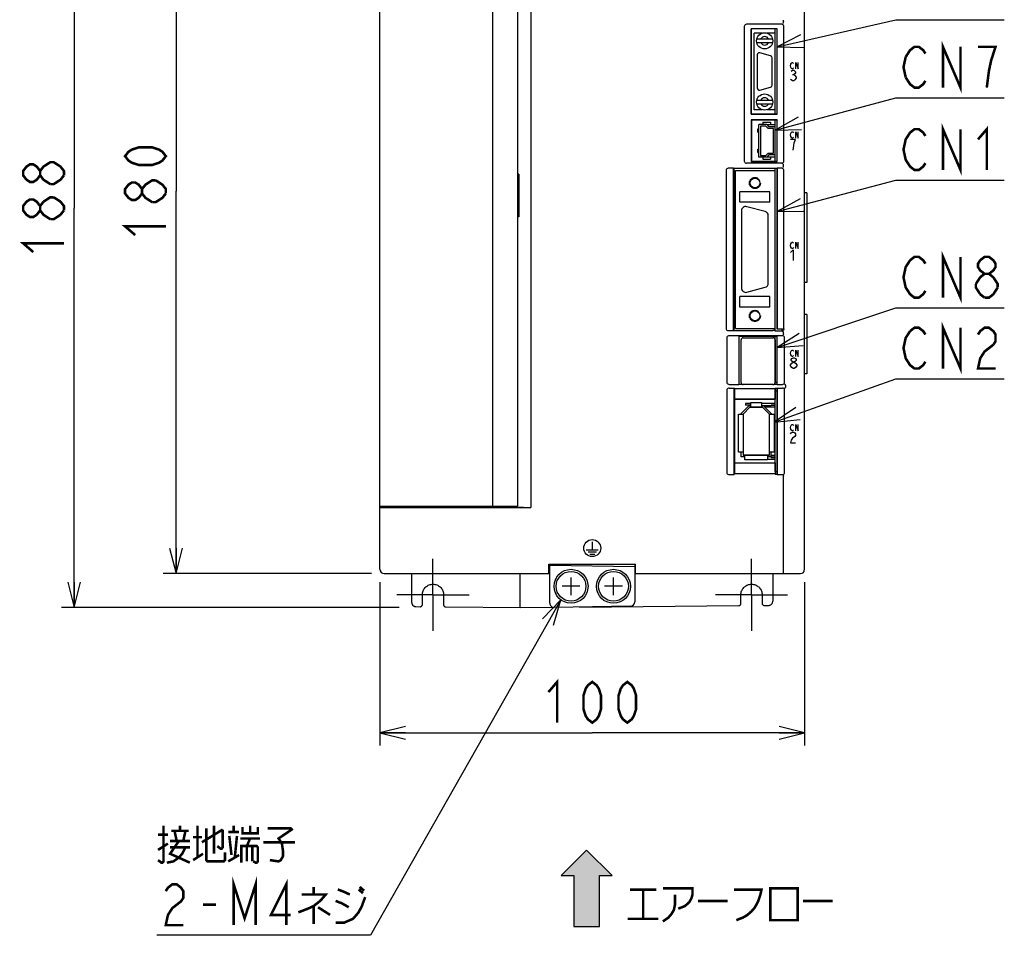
# Model space of a CAD drawing. Extents: x 90 to 1223, y 50 to 821.
# Tile 15 of 34: x 606 to 838, y 370 to 586. Entities that reach past the tile are written whole.
import ezdxf

# ---------------------------------------------------------------- set-up
doc = ezdxf.new("R2010")
doc.units = 0
doc.header["$LTSCALE"] = 69.3
doc.linetypes.add('CENTER', pattern=[0.6, 0.375, -0.075, 0.075, -0.075])
doc.linetypes.add('HIDDEN', pattern=[0.2, 0.1, -0.1])
doc.layers.get('0').update_dxf_attribs({"linetype": 'CONTINUOUS'})
for name, color, linetype in [('ALL_AXIS', 7, 'CONTINUOUS'), ('ALL_CURVE', 7, 'CONTINUOUS'), ('ALL_FEATURES', 7, 'CONTINUOUS'), ('ALL_NOTE', 7, 'CONTINUOUS'), ('DEFAULT_2', 8, 'HIDDEN')]:
    doc.layers.add(name, color=color, linetype=linetype)
doc.dimstyles.get("Standard").update_dxf_attribs({"dimtxt": 2.5, "dimasz": 2.5, "dimexe": 1.25, "dimexo": 0.625, "dimtad": 1, "dimcen": 2.5, "dimazin": 3, "dimtfac": 1, "dimtmove": 0, "dimatfit": 3})

# ---------------------------------------------------------------- blocks, each defined once
blk = doc.blocks.new('_OPEN')
at = {"color": 0, "linetype": 'BYBLOCK'}
for p, q in [((0, 0), (-1, 0.25)), ((-1, -0.25), (0, 0)), ((-1, 0), (0, 0))]:
    blk.add_line(p, q, dxfattribs=at)
blk = doc.blocks.new('*D2')
at = {"color": 2, "linetype": 'CONTINUOUS'}
for p, q in [((688.75, 635.25), (615.75, 635.25)), ((618.75, 635.25), (618.75, 541.25)), ((618.75, 447.25), (618.75, 541.25)), ((695.25, 447.25), (615.75, 447.25))]:
    blk.add_line(p, q, dxfattribs=at)
at = {"color": 2, "linetype": 'CONTINUOUS', "xscale": 6, "yscale": 6, "zscale": 6}
for p, rotation in [((618.75, 635.25), 90), ((618.75, 447.25), 270)]:
    blk.add_blockref('_OPEN', p, dxfattribs=dict(at, rotation=rotation))
blk = doc.blocks.new('*D3')
at = {"color": 2, "linetype": 'CONTINUOUS'}
for p, q in [((688.75, 635.25), (639.75, 635.25)), ((642.75, 635.25), (642.75, 545.25)), ((642.75, 455.25), (642.75, 545.25)), ((688.75, 455.25), (639.75, 455.25))]:
    blk.add_line(p, q, dxfattribs=at)
at = {"color": 2, "linetype": 'CONTINUOUS', "xscale": 6, "yscale": 6, "zscale": 6}
for p, rotation in [((642.75, 635.25), 90), ((642.75, 455.25), 270)]:
    blk.add_blockref('_OPEN', p, dxfattribs=dict(at, rotation=rotation))
blk = doc.blocks.new('*D4')
at = {"color": 2, "linetype": 'CONTINUOUS'}
for p, q in [((690.75, 453.25), (690.75, 414.75)), ((790.75, 453.25), (790.75, 414.75)), ((690.75, 417.75), (740.75, 417.75)), ((790.75, 417.75), (740.75, 417.75))]:
    blk.add_line(p, q, dxfattribs=at)
at = {"color": 2, "linetype": 'CONTINUOUS', "xscale": 6, "yscale": 6, "zscale": 6, "rotation": 180}
blk.add_blockref('_OPEN', (690.75, 417.75), dxfattribs=at)
at = {"color": 2, "linetype": 'CONTINUOUS', "xscale": 6, "yscale": 6, "zscale": 6}
blk.add_blockref('_OPEN', (790.75, 417.75), dxfattribs=at)
blk = doc.blocks.new('ARROW_BL1', base_point=(739.42, 381.15))
at = {"color": 7, "linetype": 'CONTINUOUS'}
for p, q in [((739.42, 390.15), (733.42, 384.15)), ((745.42, 384.15), (739.42, 390.15)), ((733.42, 384.15), (736.42, 384.15)), ((736.42, 384.15), (736.42, 372.15)), ((742.42, 372.15), (742.42, 384.15)), ((742.42, 384.15), (745.42, 384.15)), ((736.42, 372.15), (742.42, 372.15))]:
    blk.add_line(p, q, dxfattribs=at)
for points in [[(733.42, 384.15), (739.42, 390.15), (736.42, 384.15)], [(739.42, 390.15), (742.42, 372.15), (736.42, 384.15)], [(742.42, 372.15), (739.42, 390.15), (742.42, 384.15)], [(739.42, 390.15), (745.42, 384.15), (742.42, 384.15)], [(742.42, 372.15), (736.42, 372.15), (736.42, 384.15)]]:
    blk.add_solid(points, dxfattribs=at)

msp = doc.modelspace()

# ---------------------------------------------------------------- linework, layer by layer
at = {"color": 7, "linetype": 'CONTINUOUS'}
for p, q in [((781.827, 561), (783.85, 561)), ((783.85, 553.3), (781.827, 553.3)), ((778.1, 495.3), (776.83, 495.3)), ((783.85, 495.3), (780.6, 495.3)), ((783.85, 494.9), (782.85, 494.9)), ((783.85, 494.8), (782.85, 494.8)), ((782.85, 482.7), (783.85, 482.7)), ((782.85, 482.6), (783.85, 482.6)), ((782.05, 482.2), (783.85, 482.2))]:
    msp.add_line(p, q, dxfattribs=at)
at = {"color": 2, "linetype": 'CONTINUOUS', "const_width": 0.6}
for points in [[(640.35, 553.506), (639.55, 552.474), (638.75, 551.958), (637.15, 551.442), (633.95, 551.442), (632.35, 551.958), (631.55, 552.474), (630.75, 553.506), (631.55, 554.538), (632.35, 555.054), (633.95, 555.57), (637.15, 555.57), (638.75, 555.054), (639.55, 554.538), (640.35, 553.506)], [(610.75, 548.99), (609.95, 547.958), (609.15, 547.442), (608.35, 547.442), (607.55, 547.958), (606.75, 548.99), (606.75, 550.022), (607.55, 551.054), (608.35, 551.57), (609.15, 551.57), (609.95, 551.054), (610.75, 550.022)], [(613.15, 546.926), (611.55, 547.958), (610.75, 548.99), (610.75, 550.022), (611.55, 551.054), (612.35, 551.57), (613.15, 552.086), (613.95, 552.086), (615.55, 551.054)], [(615.55, 551.054), (616.35, 550.022), (616.35, 548.99)], [(616.35, 548.99), (615.55, 547.958), (614.75, 547.442), (613.95, 546.926), (613.15, 546.926)], [(634.75, 544.734), (633.95, 543.702), (633.15, 543.186), (632.35, 543.186), (631.55, 543.702), (630.75, 544.734), (630.75, 545.766), (631.55, 546.798), (632.35, 547.314), (633.15, 547.314), (633.95, 546.798), (634.75, 545.766)], [(637.15, 542.67), (635.55, 543.702), (634.75, 544.734), (634.75, 545.766), (635.55, 546.798), (636.35, 547.314), (637.15, 547.83), (637.95, 547.83)], [(637.95, 547.83), (639.55, 546.798), (640.35, 545.766), (640.35, 544.734)], [(640.35, 544.734), (639.55, 543.702), (638.75, 543.186), (637.95, 542.67), (637.15, 542.67)], [(610.75, 540.734), (609.95, 539.702), (609.15, 539.186), (608.35, 539.186), (607.55, 539.702), (606.75, 540.734), (606.75, 541.766), (607.55, 542.798), (608.35, 543.314), (609.15, 543.314), (609.95, 542.798), (610.75, 541.766)], [(613.15, 538.67), (611.55, 539.702), (610.75, 540.734), (610.75, 541.766), (611.55, 542.798)], [(611.55, 542.798), (613.15, 543.83), (613.95, 543.83)], [(613.95, 543.83), (615.55, 542.798), (616.35, 541.766), (616.35, 540.734)], [(616.35, 540.734), (615.55, 539.702)], [(615.55, 539.702), (613.95, 538.67), (613.15, 538.67)], [(633.15, 534.93), (630.75, 536.994), (640.35, 536.994)], [(609.15, 530.93), (606.75, 532.994), (616.35, 532.994)], [(730.43, 427.35), (732.494, 429.75), (732.494, 420.15)], [(740.75, 420.15), (739.718, 420.95), (739.202, 421.75), (738.686, 423.35), (738.686, 426.55), (739.202, 428.15), (739.718, 428.95), (740.75, 429.75), (741.782, 428.95), (742.298, 428.15), (742.814, 426.55), (742.814, 423.35), (742.298, 421.75), (741.782, 420.95), (740.75, 420.15)], [(749.006, 420.15), (747.974, 420.95), (747.458, 421.75), (746.942, 423.35), (746.942, 426.55), (747.458, 428.15), (747.974, 428.95), (749.006, 429.75), (750.038, 428.95), (750.554, 428.15), (751.07, 426.55), (751.07, 423.35), (750.554, 421.75), (750.038, 420.95), (749.006, 420.15)]]:
    msp.add_lwpolyline(points, dxfattribs=at)
at = {"layer": 'ALL_AXIS', "color": 7, "linetype": 'CONTINUOUS'}
for p, q in [((723.15, 617.35), (723.15, 549.25)), ((780.742, 582.45), (778.85, 582.45)), ((783.85, 582.45), (781.958, 582.45)), ((783.85, 563.45), (783.85, 583.45)), ((779.6, 577.35), (779.6, 569.55)), ((782.729, 577.163), (780.229, 577.833)), ((783.1, 570.22), (783.1, 576.68)), ((780.229, 569.067), (782.729, 569.737)), ((780.742, 564.45), (778.85, 564.45)), ((783.85, 564.45), (781.958, 564.45)), ((783.85, 560.45), (783.85, 562)), ((783.85, 552.3), (783.85, 553.85)), ((783.85, 550.15), (783.85, 550.61)), ((775.9, 540.65), (775.9, 522.45)), ((781.459, 540.464), (777.159, 541.616)), ((723.15, 539.25), (723.15, 471.15)), ((782.2, 523.602), (782.2, 539.498)), ((777.159, 521.484), (781.459, 522.636)), ((783.85, 512.35), (783.85, 512.95)), ((785.45, 512.35), (785.45, 512.794)), ((775.8, 500.25), (775.8, 510.25)), ((776.3, 510.75), (783.3, 510.75)), ((783.8, 510.25), (783.8, 500.25)), ((783.85, 510.155), (783.8, 510.155)), ((783.85, 499.8), (783.85, 511.05)), ((783.3, 499.75), (776.3, 499.75)), ((783.85, 500.345), (783.8, 500.345)), ((783.85, 500.3), (784.25, 500.3)), ((783.85, 479.25), (783.85, 498.852)), ((783.85, 498.3), (784.25, 498.3)), ((783.85, 479.25), (784.25, 479.25)), ((697.75, 471.15), (697.75, 470.933)), ((719.35, 471.15), (719.35, 470.947)), ((722.15, 471.15), (722.15, 470.947))]:
    msp.add_line(p, q, dxfattribs=at)
at = {"layer": 'ALL_AXIS', "color": 7, "linetype": 'CENTER'}
for p, q in [((703.25, 450.25), (703.25, 458.75)), ((778.25, 450.25), (778.25, 458.75)), ((703.25, 450.25), (694.75, 450.25)), ((703.25, 450.25), (711.75, 450.25)), ((703.25, 450.25), (703.25, 441.75)), ((778.25, 450.25), (769.75, 450.25)), ((778.25, 450.25), (786.75, 450.25)), ((778.25, 450.25), (778.25, 441.75))]:
    msp.add_line(p, q, dxfattribs=at)
at = {"layer": 'ALL_AXIS', "color": 7, "linetype": 'CONTINUOUS'}
for centre, radius in [((735.75, 452.25), 4), ((735.75, 452.25), 3.5), ((745.75, 452.25), 4), ((745.75, 452.25), 3.5)]:
    msp.add_circle(centre, radius, dxfattribs=at)
for centre, radius, start, end in [((780.1, 577.35), 0.5, 75, 180), ((782.6, 576.68), 0.5, 0, 75), ((780.1, 569.55), 0.5, 180, 285), ((782.6, 570.22), 0.5, 285, 360), ((776.9, 540.65), 1, 75, 180), ((781.2, 539.498), 1, 0, 75), ((776.9, 522.45), 1, 180, 285), ((781.2, 523.602), 1, 285, 360), ((776.3, 510.25), 0.5, 90, 180), ((783.3, 510.25), 0.5, 0, 90), ((776.3, 500.25), 0.5, 180, 270), ((783.3, 500.25), 0.5, 270, 360)]:
    msp.add_arc(centre, radius, start, end, dxfattribs=at)
at = {"layer": 'ALL_CURVE', "color": 4, "linetype": 'CONTINUOUS'}
for p, q in [((787.455, 574.8), (787.525, 575.175)), ((787.525, 575.175), (787.664, 575.425)), ((787.664, 575.425), (787.803, 575.55)), ((787.803, 575.55), (787.943, 575.55)), ((787.943, 575.55), (788.082, 575.425)), ((788.082, 575.425), (788.152, 575.3)), ((788.709, 574.05), (788.709, 575.55)), ((788.709, 575.55), (789.266, 574.05)), ((789.266, 574.05), (789.266, 575.55)), ((787.525, 574.425), (787.455, 574.8)), ((787.664, 574.175), (787.525, 574.425)), ((787.6, 573.542), (787.89, 573.75)), ((787.803, 574.05), (787.664, 574.175)), ((787.943, 574.05), (787.803, 574.05)), ((787.89, 573.75), (788.181, 573.75)), ((787.89, 572.708), (788.181, 572.708)), ((788.082, 574.175), (787.943, 574.05)), ((788.152, 574.3), (788.082, 574.175)), ((788.181, 573.75), (788.471, 573.542)), ((788.471, 572.917), (788.181, 572.708)), ((788.181, 572.708), (788.471, 572.5)), ((788.471, 573.542), (788.616, 573.333)), ((788.616, 573.125), (788.471, 572.917)), ((788.616, 573.333), (788.616, 573.125)), ((787.6, 571.458), (787.455, 571.667)), ((787.89, 571.25), (787.6, 571.458)), ((788.181, 571.25), (787.89, 571.25)), ((788.471, 571.458), (788.181, 571.25)), ((788.471, 572.5), (788.761, 572.083)), ((788.761, 571.875), (788.471, 571.458)), ((788.761, 572.083), (788.761, 571.875)), ((787.455, 558.5), (787.525, 558.875)), ((787.525, 558.875), (787.664, 559.125)), ((787.664, 559.125), (787.803, 559.25)), ((787.803, 559.25), (787.943, 559.25)), ((787.943, 559.25), (788.082, 559.125)), ((788.082, 559.125), (788.152, 559)), ((788.709, 557.75), (788.709, 559.25)), ((788.709, 559.25), (789.266, 557.75)), ((789.266, 557.75), (789.266, 559.25)), ((787.525, 558.125), (787.455, 558.5)), ((788.616, 557.45), (787.455, 557.45)), ((787.664, 557.875), (787.525, 558.125)), ((787.803, 557.75), (787.664, 557.875)), ((787.943, 557.75), (787.803, 557.75)), ((788.082, 557.875), (787.943, 557.75)), ((788.152, 558), (788.082, 557.875)), ((788.181, 555.992), (788.326, 556.617)), ((788.326, 556.617), (788.616, 557.45)), ((788.036, 554.95), (788.181, 555.992)), ((787.664, 533.125), (787.803, 533.25)), ((787.803, 533.25), (787.943, 533.25)), ((787.943, 533.25), (788.082, 533.125)), ((788.709, 533.25), (789.266, 531.75)), ((788.709, 531.75), (788.709, 533.25)), ((789.266, 531.75), (789.266, 533.25)), ((787.455, 532.5), (787.525, 532.875)), ((787.525, 532.125), (787.455, 532.5)), ((787.455, 530.825), (788.036, 531.45)), ((787.525, 532.875), (787.664, 533.125)), ((787.664, 531.875), (787.525, 532.125)), ((787.803, 531.75), (787.664, 531.875)), ((787.943, 531.75), (787.803, 531.75)), ((788.082, 531.875), (787.943, 531.75)), ((788.036, 531.45), (788.036, 528.95)), ((788.082, 533.125), (788.152, 533)), ((788.152, 532), (788.082, 531.875)), ((787.525, 507.475), (787.664, 507.725)), ((787.664, 507.725), (787.803, 507.85)), ((787.803, 507.85), (787.943, 507.85)), ((787.943, 507.85), (788.082, 507.725)), ((788.082, 507.725), (788.152, 507.6)), ((788.709, 507.85), (789.266, 506.35)), ((788.709, 506.35), (788.709, 507.85)), ((789.266, 506.35), (789.266, 507.85)), ((787.455, 507.1), (787.525, 507.475)), ((787.525, 506.725), (787.455, 507.1)), ((787.664, 506.475), (787.525, 506.725)), ((787.6, 505.633), (787.745, 505.842)), ((787.6, 505.425), (787.6, 505.633)), ((787.745, 505.217), (787.6, 505.425)), ((787.803, 506.35), (787.664, 506.475)), ((787.745, 505.842), (788.036, 506.05)), ((787.943, 506.35), (787.803, 506.35)), ((788.082, 506.475), (787.943, 506.35)), ((788.036, 506.05), (788.326, 506.05)), ((788.152, 506.6), (788.082, 506.475)), ((788.326, 506.05), (788.616, 505.842)), ((788.616, 505.842), (788.761, 505.633)), ((788.761, 505.425), (788.616, 505.217)), ((788.761, 505.633), (788.761, 505.425)), ((787.455, 504.383), (787.745, 504.8)), ((787.455, 504.175), (787.455, 504.383)), ((787.745, 503.758), (787.455, 504.175)), ((788.036, 505.008), (787.745, 505.217)), ((787.745, 504.8), (788.036, 505.008)), ((788.036, 503.55), (787.745, 503.758)), ((788.036, 505.008), (788.326, 505.008)), ((788.326, 503.55), (788.036, 503.55)), ((788.616, 505.217), (788.326, 505.008)), ((788.326, 505.008), (788.616, 504.8)), ((788.616, 503.758), (788.326, 503.55)), ((788.616, 504.8), (788.906, 504.383)), ((788.906, 504.175), (788.616, 503.758)), ((788.906, 504.383), (788.906, 504.175)), ((787.455, 489.6), (787.525, 489.975)), ((787.525, 489.225), (787.455, 489.6)), ((787.525, 489.975), (787.664, 490.225)), ((787.664, 488.975), (787.525, 489.225)), ((787.664, 490.225), (787.803, 490.35)), ((787.803, 490.35), (787.943, 490.35)), ((787.943, 490.35), (788.082, 490.225)), ((788.082, 490.225), (788.152, 490.1)), ((788.709, 490.35), (789.266, 488.85)), ((788.709, 488.85), (788.709, 490.35)), ((789.266, 488.85), (789.266, 490.35)), ((787.455, 488.133), (787.6, 488.342)), ((787.6, 488.342), (787.89, 488.55)), ((787.89, 487.092), (787.6, 486.675)), ((787.803, 488.85), (787.664, 488.975)), ((787.943, 488.85), (787.803, 488.85)), ((787.89, 488.55), (788.181, 488.55)), ((788.471, 487.508), (787.89, 487.092)), ((788.082, 488.975), (787.943, 488.85)), ((788.152, 489.1), (788.082, 488.975)), ((788.181, 488.55), (788.471, 488.342)), ((788.471, 488.342), (788.616, 488.133)), ((788.616, 487.717), (788.471, 487.508)), ((788.616, 488.133), (788.616, 487.717)), ((787.6, 486.675), (787.455, 486.05)), ((787.455, 486.05), (788.616, 486.05)), ((740.75, 462.75), (740.75, 460.85)), ((739.35, 460.85), (742.15, 460.85)), ((739.75, 460.35), (741.75, 460.35)), ((740.15, 459.85), (741.35, 459.85))]:
    msp.add_line(p, q, dxfattribs=at)
at = {"layer": 'ALL_CURVE', "color": 40, "linetype": 'CONTINUOUS'}
for p, q in [((776.25, 492.8), (777.85, 494.4)), ((777.85, 494.4), (780.85, 494.4)), ((780.85, 494.4), (782.45, 492.8)), ((776.25, 492.8), (776.25, 483.1)), ((782.45, 483.1), (782.45, 492.8)), ((782.45, 483.1), (776.25, 483.1)), ((737.85, 452.25), (733.65, 452.25)), ((735.75, 450.15), (735.75, 454.35)), ((747.85, 452.25), (743.65, 452.25)), ((745.75, 450.15), (745.75, 454.35))]:
    msp.add_line(p, q, dxfattribs=at)
at = {"layer": 'ALL_CURVE', "color": 4, "linetype": 'CONTINUOUS'}
msp.add_circle((740.75, 461.25), 2, dxfattribs=at)
at = {"layer": 'ALL_FEATURES', "color": 7, "linetype": 'CONTINUOUS'}
for p, q in [((690.75, 456.25), (690.75, 634.25)), ((717.25, 617.35), (717.25, 471.15)), ((726.253, 617.672), (726.253, 470.828)), ((790.75, 456.25), (790.75, 614.748)), ((785.35, 584.55), (777.05, 584.55)), ((785.75, 585.033), (785.75, 585.2)), ((776.55, 584.05), (776.55, 552.35)), ((784.302, 583.502), (778.198, 583.502)), ((778.198, 563.398), (778.198, 583.502)), ((778.198, 583.502), (778.25, 583.45)), ((784.25, 583.45), (778.25, 583.45)), ((778.25, 563.45), (778.25, 583.45)), ((778.85, 564.45), (778.85, 582.45)), ((783.85, 564.45), (783.85, 582.45)), ((784.302, 583.502), (784.25, 583.45)), ((784.25, 563.45), (784.25, 583.45)), ((784.302, 563.398), (784.302, 583.502)), ((785.85, 552.35), (785.85, 584.05)), ((783.207, 581.05), (779.493, 581.05)), ((779.493, 580.25), (783.207, 580.25)), ((779.493, 566.65), (783.207, 566.65)), ((779.493, 565.85), (783.207, 565.85)), ((778.198, 563.398), (778.25, 563.45)), ((778.198, 563.398), (784.302, 563.398)), ((778.25, 563.45), (784.25, 563.45)), ((784.302, 563.398), (784.25, 563.45)), ((784.302, 562.052), (778.198, 562.052)), ((778.198, 562.052), (778.25, 562)), ((778.198, 562.052), (778.198, 552.248)), ((784.25, 562), (778.25, 562)), ((778.25, 562), (778.25, 552.3)), ((780.95, 561.5), (782.75, 561.5)), ((780.95, 561.5), (780.95, 561)), ((782.75, 561.5), (782.75, 561)), ((784.302, 562.052), (784.25, 562)), ((784.25, 552.3), (784.25, 562)), ((784.302, 552.248), (784.302, 562.052)), ((779.76, 559.95), (779.95, 559.95)), ((779.76, 559.15), (779.76, 559.95)), ((779.76, 559.15), (779.95, 559.15)), ((781.827, 561), (779.95, 561)), ((779.95, 553.3), (779.95, 561)), ((781.65, 560.6), (780.35, 560.6)), ((780.35, 560.6), (780.35, 553.7)), ((782.15, 560.05), (781.65, 560.6)), ((781.827, 561), (782.327, 560.45)), ((783.45, 560.05), (782.15, 560.05)), ((783.85, 560.45), (782.327, 560.45)), ((783.45, 554.25), (783.45, 560.05)), ((783.85, 553.85), (783.85, 560.45)), ((779.76, 555.15), (779.95, 555.15)), ((779.76, 554.35), (779.76, 555.15)), ((779.76, 554.35), (779.95, 554.35)), ((781.65, 553.7), (782.15, 554.25)), ((782.15, 554.25), (783.45, 554.25)), ((785.35, 551.85), (777.05, 551.85)), ((778.198, 552.248), (778.25, 552.3)), ((778.198, 552.248), (784.302, 552.248)), ((778.25, 552.3), (784.25, 552.3)), ((781.827, 553.3), (779.95, 553.3)), ((780.35, 553.7), (781.65, 553.7)), ((780.95, 553.3), (780.95, 552.8)), ((780.95, 552.8), (782.75, 552.8)), ((782.327, 553.85), (781.827, 553.3)), ((783.85, 553.85), (782.327, 553.85)), ((782.75, 553.3), (782.75, 552.8)), ((784.302, 552.248), (784.25, 552.3)), ((772.25, 550.15), (772.25, 512.95)), ((773.998, 550.65), (772.75, 550.65)), ((773.998, 550.65), (774.05, 550.61)), ((773.998, 512.45), (773.998, 550.65)), ((784.25, 550.61), (774.05, 550.61)), ((774.05, 550.61), (774.05, 512.49)), ((774.45, 550.15), (783.85, 550.15)), ((774.45, 512.95), (774.45, 550.15)), ((783.85, 512.95), (783.85, 550.15)), ((784.25, 550.61), (784.302, 550.65)), ((784.25, 550.61), (784.25, 512.811)), ((785.35, 550.65), (784.302, 550.65)), ((784.302, 512.794), (784.302, 550.65)), ((785.75, 551.133), (785.75, 551.367)), ((785.85, 512.794), (785.85, 550.15)), ((723.15, 549.25), (723.15, 539.25)), ((723.45, 549.25), (723.15, 549.25)), ((723.45, 549.25), (723.45, 539.25)), ((782.6, 545.15), (775.5, 545.15)), ((775.5, 542.65), (775.5, 545.15)), ((782.6, 542.65), (782.6, 545.15)), ((791.25, 544.85), (790.75, 544.85)), ((791.25, 544.85), (791.25, 523.75)), ((782.6, 542.65), (775.5, 542.65)), ((723.45, 539.25), (723.15, 539.25)), ((791.25, 523.75), (790.75, 523.75)), ((782.6, 520.45), (775.5, 520.45)), ((775.5, 517.95), (775.5, 520.45)), ((782.6, 517.95), (782.6, 520.45)), ((782.6, 517.95), (775.5, 517.95)), ((791.25, 516.25), (790.75, 516.25)), ((791.25, 516.25), (791.25, 502.25)), ((772.75, 512.45), (773.998, 512.45)), ((773.998, 512.45), (774.05, 512.49)), ((774.05, 512.49), (783.289, 512.49)), ((774.45, 512.95), (783.85, 512.95)), ((783.798, 512.47), (783.289, 512.49)), ((783.798, 512.47), (783.85, 512.35)), ((785.45, 512.35), (783.85, 512.35)), ((784.25, 512.811), (784.302, 512.794)), ((785.85, 512.794), (784.302, 512.794)), ((785.85, 512.794), (785.95, 512.75)), ((785.95, 512.75), (785.95, 512.85)), ((772.45, 510.754), (772.45, 500.281)), ((785.554, 511.25), (772.946, 511.25)), ((784.267, 511.067), (775.233, 511.067)), ((775.233, 511.067), (775.25, 511.05)), ((775.233, 511.067), (775.233, 499.783)), ((784.25, 511.05), (775.25, 511.05)), ((775.25, 511.05), (775.25, 499.8)), ((784.267, 511.067), (784.25, 511.05)), ((784.25, 499.8), (784.25, 511.05)), ((784.267, 499.783), (784.267, 511.067)), ((785.75, 511.716), (785.75, 511.967)), ((786.05, 500.281), (786.05, 510.754)), ((783.85, 508.985), (783.8, 508.985)), ((783.85, 508.105), (783.8, 508.105)), ((783.85, 505.57), (783.8, 505.57)), ((783.85, 504.93), (783.8, 504.93)), ((783.85, 502.395), (783.8, 502.395)), ((783.85, 501.515), (783.8, 501.515)), ((791.25, 502.25), (790.75, 502.25)), ((772.953, 499.783), (775.233, 499.783)), ((772.953, 498.887), (774.163, 498.887)), ((774.163, 498.887), (774.233, 498.817)), ((774.163, 478.55), (774.163, 498.887)), ((774.233, 498.817), (783.815, 498.817)), ((774.233, 498.817), (774.233, 496.317)), ((775.233, 499.783), (775.25, 499.8)), ((775.25, 499.8), (776.113, 499.8)), ((783.487, 499.8), (784.25, 499.8)), ((783.85, 498.852), (783.815, 498.817)), ((783.815, 498.817), (783.815, 496.317)), ((784.233, 498.852), (783.85, 498.852)), ((784.233, 498.852), (784.267, 498.887)), ((784.267, 499.783), (784.25, 499.8)), ((784.25, 498.87), (784.25, 478.617)), ((784.267, 499.783), (785.547, 499.783)), ((784.267, 498.887), (785.547, 498.887)), ((784.267, 478.55), (784.267, 498.887)), ((786.225, 499.587), (786.225, 499.083)), ((772.45, 498.388), (772.45, 479.047)), ((774.233, 496.317), (783.815, 496.317)), ((774.233, 496.317), (774.25, 496.3)), ((783.798, 496.3), (774.25, 496.3)), ((774.25, 496.3), (774.25, 481.3)), ((783.798, 496.3), (783.815, 496.317)), ((786.05, 479.047), (786.05, 498.388)), ((775.85, 492.966), (777.684, 494.8)), ((777.85, 494.4), (776.25, 492.8)), ((776.83, 495.3), (776.83, 494.9)), ((777.83, 494.9), (776.83, 494.9)), ((777.684, 494.8), (778.1, 494.8)), ((777.83, 494.9), (777.83, 494.8)), ((780.85, 494.4), (777.85, 494.4)), ((778.1, 495.5), (780.6, 495.5)), ((778.1, 494.4), (778.1, 495.5)), ((780.6, 495.5), (780.6, 494.4)), ((780.6, 494.8), (782.85, 494.8)), ((782.45, 492.8), (780.85, 494.4)), ((781.016, 494.8), (782.85, 492.966)), ((783.85, 494.4), (781.416, 494.4)), ((782.85, 494.8), (782.85, 494.9)), ((775.15, 492.8), (776.25, 492.8)), ((775.15, 483.8), (775.15, 492.8)), ((775.85, 492.8), (775.85, 492.966)), ((776.25, 492.8), (776.25, 483.1)), ((782.45, 492.8), (783.55, 492.8)), ((782.45, 483.1), (782.45, 492.8)), ((782.85, 492.966), (782.85, 492.8)), ((783.55, 492.8), (783.55, 483.8)), ((776.25, 483.8), (775.15, 483.8)), ((775.85, 482.7), (775.85, 483.8)), ((776.65, 482.7), (775.85, 482.7)), ((776.25, 483.1), (782.45, 483.1)), ((776.65, 482), (776.65, 483.1)), ((782.05, 483.1), (782.05, 482)), ((782.85, 482.7), (782.05, 482.7)), ((783.55, 483.8), (782.45, 483.8)), ((782.85, 482.6), (782.85, 483.8)), ((782.85, 483.1), (783.85, 483.1)), ((774.233, 481.283), (774.25, 481.3)), ((774.233, 481.283), (783.798, 481.283)), ((774.233, 481.283), (774.233, 478.817)), ((774.25, 481.3), (783.78, 481.3)), ((782.05, 482), (776.65, 482)), ((783.78, 481.3), (783.798, 481.283)), ((783.798, 481.283), (783.798, 478.817)), ((772.95, 478.55), (774.163, 478.55)), ((774.163, 478.55), (774.233, 478.817)), ((774.233, 478.817), (783.798, 478.817)), ((783.85, 478.617), (783.798, 478.817)), ((783.85, 478.617), (784.25, 478.617)), ((784.25, 478.617), (784.267, 478.55)), ((784.267, 478.55), (785.55, 478.55)), ((785.75, 455.25), (785.75, 478.168)), ((690.75, 471.15), (723.15, 471.15)), ((697.75, 470.933), (690.75, 470.924)), ((690.75, 470.828), (726.253, 470.828)), ((697.784, 470.923), (697.75, 470.933)), ((717.909, 470.898), (698.75, 470.898)), ((718.457, 471.011), (718.409, 470.915)), ((718.457, 471.15), (718.457, 471.011)), ((719.131, 471.15), (719.131, 471.028)), ((719.252, 470.947), (719.131, 471.028)), ((722.248, 470.947), (722.181, 470.934)), ((722.353, 471.017), (722.248, 470.947)), ((722.353, 471.15), (722.353, 471.017)), ((722.798, 471), (726.253, 470.828)), ((730.55, 457.45), (750.95, 457.45)), ((730.55, 455.25), (730.55, 457.45)), ((730.75, 456.75), (730.55, 456.754)), ((730.75, 448.268), (730.75, 457.45)), ((730.75, 457.25), (750.75, 456.901)), ((750.75, 457.45), (750.75, 448.582)), ((750.75, 457.35), (750.952, 457.354)), ((750.95, 456.954), (750.75, 456.75)), ((750.75, 456.75), (750.95, 456.75)), ((750.95, 455.25), (750.95, 457.45)), ((691.75, 455.25), (730.75, 455.25)), ((698.25, 448.464), (698.25, 455.25)), ((723.75, 447.25), (723.75, 455.25)), ((730.75, 456.25), (730.55, 456.253)), ((750.75, 456.25), (750.95, 456.25)), ((750.75, 455.25), (789.75, 455.25)), ((783.25, 455.25), (783.25, 448.761)), ((700.75, 447.955), (700.75, 450.25)), ((705.75, 450.25), (705.75, 447.903)), ((775.75, 448.2), (775.75, 450.25)), ((780.75, 450.25), (780.75, 448.252)), ((699.243, 447.464), (700.244, 447.455)), ((749.767, 447.582), (731.767, 447.268)), ((737.749, 447.372), (775.254, 447.699)), ((781.256, 447.752), (782.257, 447.761)), ((706.246, 447.403), (723.75, 447.25)), ((723.75, 447.25), (731.441, 447.317))]:
    msp.add_line(p, q, dxfattribs=at)
for points in [[(777.05, 584.55), (776.895, 584.526), (776.756, 584.455), (776.645, 584.344), (776.574, 584.205), (776.55, 584.05)], [(785.85, 584.05), (785.826, 584.205), (785.755, 584.344), (785.644, 584.455), (785.505, 584.526), (785.35, 584.55)], [(785.635, 584.729), (785.66, 584.751), (785.69, 584.81), (785.721, 584.901), (785.748, 585.011)], [(785.692, 585.498), (785.699, 585.49), (785.705, 585.478), (785.711, 585.463)], [(785.711, 585.463), (785.729, 585.394), (785.742, 585.302), (785.75, 585.2)], [(785.748, 585.011), (785.749, 585.018), (785.75, 585.025), (785.75, 585.033)], [(776.55, 552.35), (776.574, 552.195), (776.645, 552.056), (776.756, 551.945), (776.895, 551.874), (777.05, 551.85)], [(785.35, 551.85), (785.505, 551.874), (785.644, 551.945), (785.755, 552.056), (785.826, 552.195), (785.85, 552.35)], [(772.75, 550.65), (772.595, 550.626), (772.456, 550.555), (772.345, 550.444), (772.274, 550.305), (772.25, 550.15)], [(785.85, 550.15), (785.826, 550.305), (785.755, 550.444), (785.644, 550.555), (785.505, 550.626), (785.35, 550.65)], [(785.635, 551.671), (785.66, 551.649), (785.69, 551.59), (785.721, 551.499), (785.748, 551.389)], [(785.635, 550.829), (785.66, 550.851), (785.69, 550.91), (785.721, 551.001), (785.748, 551.111)], [(785.75, 551.367), (785.75, 551.375), (785.749, 551.382), (785.748, 551.389)], [(785.748, 551.111), (785.749, 551.118), (785.75, 551.125), (785.75, 551.133)], [(772.25, 512.95), (772.274, 512.795), (772.345, 512.656), (772.456, 512.545), (772.595, 512.474), (772.75, 512.45)], [(785.45, 512.35), (785.587, 512.369), (785.712, 512.424), (785.818, 512.511), (785.896, 512.623), (785.95, 512.75)], [(772.946, 511.25), (772.791, 511.226), (772.653, 511.156), (772.544, 511.047), (772.474, 510.909), (772.45, 510.754)], [(786.05, 510.754), (786.026, 510.909), (785.956, 511.047), (785.847, 511.156), (785.709, 511.226), (785.554, 511.25)], [(785.635, 512.271), (785.66, 512.249), (785.69, 512.19), (785.721, 512.099), (785.748, 511.989)], [(785.75, 511.713), (785.744, 511.607), (785.731, 511.515), (785.713, 511.448), (785.692, 511.415)], [(785.75, 511.967), (785.75, 511.975), (785.749, 511.982), (785.748, 511.989)], [(772.45, 500.281), (772.474, 500.128), (772.545, 499.989), (772.656, 499.879), (772.797, 499.807), (772.953, 499.783)], [(772.953, 498.887), (772.797, 498.863), (772.656, 498.791), (772.545, 498.681), (772.474, 498.542), (772.45, 498.388)], [(785.547, 499.783), (785.703, 499.807), (785.844, 499.879), (785.955, 499.989), (786.026, 500.128), (786.05, 500.281)], [(786.05, 498.388), (786.026, 498.542), (785.955, 498.681), (785.844, 498.791), (785.703, 498.863), (785.547, 498.887)], [(785.988, 499.865), (786.019, 499.851), (786.07, 499.807), (786.135, 499.739), (786.204, 499.655)], [(785.988, 498.805), (786.019, 498.819), (786.07, 498.862), (786.135, 498.931), (786.204, 499.015)], [(786.225, 499.587), (786.222, 499.612), (786.215, 499.635), (786.204, 499.655)], [(786.204, 499.015), (786.215, 499.035), (786.222, 499.058), (786.225, 499.083)], [(772.45, 479.047), (772.474, 478.893), (772.545, 478.755), (772.655, 478.645), (772.794, 478.575), (772.95, 478.55)], [(785.55, 478.55), (785.706, 478.575), (785.845, 478.645), (785.955, 478.755), (786.026, 478.893), (786.05, 479.047)], [(785.692, 478.469), (785.713, 478.441), (785.732, 478.375), (785.745, 478.28), (785.75, 478.169)], [(698.75, 470.898), (698.491, 470.899), (698.25, 470.902), (698.043, 470.908), (697.884, 470.915), (697.784, 470.923)], [(718.409, 470.915), (718.382, 470.909), (718.31, 470.905), (718.2, 470.901), (718.061, 470.898), (717.909, 470.898)], [(718.457, 471.011), (718.662, 471.017), (718.888, 471.023), (719.131, 471.028)], [(719.478, 470.922), (719.319, 470.934), (719.252, 470.947)], [(722.181, 470.934), (722.022, 470.922), (721.782, 470.912), (721.477, 470.904), (721.125, 470.899), (720.75, 470.898), (720.375, 470.899), (720.023, 470.904), (719.718, 470.912), (719.478, 470.922)], [(722.353, 471.017), (722.515, 471.012), (722.664, 471.006), (722.798, 471)], [(700.75, 450.25), (700.761, 450.481), (700.793, 450.709), (700.845, 450.934), (700.919, 451.153), (701.012, 451.364), (701.125, 451.566), (701.255, 451.757), (701.403, 451.934), (701.566, 452.098), (701.744, 452.245), (701.934, 452.376), (702.136, 452.488), (702.347, 452.581), (702.566, 452.655), (702.791, 452.707), (703.019, 452.739), (703.25, 452.75), (703.481, 452.739), (703.71, 452.707), (703.934, 452.655), (704.153, 452.581), (704.364, 452.488), (704.566, 452.375), (704.757, 452.245), (704.934, 452.097), (705.098, 451.934), (705.245, 451.756), (705.376, 451.566), (705.488, 451.364), (705.581, 451.153), (705.655, 450.934), (705.707, 450.709), (705.739, 450.481), (705.75, 450.25)], [(775.75, 450.25), (775.761, 450.481), (775.793, 450.709), (775.845, 450.934), (775.919, 451.153), (776.012, 451.364), (776.124, 451.566), (776.255, 451.756), (776.402, 451.934), (776.566, 452.097), (776.743, 452.245), (776.934, 452.375), (777.136, 452.488), (777.347, 452.581), (777.566, 452.655), (777.79, 452.707), (778.019, 452.739), (778.25, 452.75), (778.481, 452.739), (778.709, 452.707), (778.934, 452.655), (779.153, 452.581), (779.364, 452.488), (779.566, 452.376), (779.756, 452.245), (779.934, 452.098), (780.097, 451.934), (780.245, 451.757), (780.375, 451.566), (780.488, 451.364), (780.581, 451.153), (780.655, 450.934), (780.707, 450.709), (780.739, 450.481), (780.75, 450.25)], [(698.25, 448.464), (698.256, 448.353), (698.275, 448.243), (698.306, 448.136), (698.348, 448.033), (698.402, 447.935), (698.466, 447.844), (698.54, 447.76), (698.623, 447.685), (698.714, 447.62), (698.811, 447.566), (698.914, 447.522), (699.021, 447.491), (699.131, 447.471), (699.243, 447.464)], [(700.244, 447.455), (700.31, 447.459), (700.375, 447.471), (700.438, 447.492), (700.497, 447.521), (700.552, 447.557), (700.602, 447.6), (700.645, 447.65), (700.682, 447.704), (700.712, 447.763), (700.733, 447.825), (700.746, 447.89), (700.75, 447.955)], [(705.75, 447.903), (705.754, 447.838), (705.767, 447.774), (705.788, 447.713), (705.816, 447.654), (705.852, 447.6), (705.895, 447.551), (705.944, 447.508), (705.998, 447.471), (706.056, 447.442), (706.118, 447.421), (706.181, 447.408), (706.246, 447.403)], [(775.254, 447.699), (775.319, 447.704), (775.382, 447.717), (775.444, 447.739), (775.502, 447.768), (775.556, 447.804), (775.605, 447.848), (775.648, 447.897), (775.684, 447.951), (775.712, 448.009), (775.733, 448.071), (775.746, 448.135), (775.75, 448.2)], [(780.75, 448.252), (780.754, 448.186), (780.767, 448.122), (780.788, 448.06), (780.818, 448.001), (780.855, 447.946), (780.898, 447.897), (780.948, 447.854), (781.003, 447.818), (781.062, 447.789), (781.125, 447.768), (781.19, 447.756), (781.256, 447.752)], [(782.257, 447.761), (782.369, 447.768), (782.479, 447.787), (782.586, 447.819), (782.689, 447.862), (782.786, 447.917), (782.877, 447.982), (782.96, 448.057), (783.034, 448.14), (783.098, 448.232), (783.152, 448.329), (783.194, 448.433), (783.225, 448.54), (783.244, 448.65), (783.25, 448.761)]]:
    msp.add_lwpolyline(points, dxfattribs=at)
for centre, radius in [((781.35, 580.65), 1.9), ((781.35, 566.25), 1.9), ((779.05, 547.18), 1.154), ((779.05, 515.92), 1.154)]:
    msp.add_circle(centre, radius, dxfattribs=at)
for centre, start, end in [((781.35, 580.65), 23.57818, 156.42182), ((781.35, 580.65), 203.57818, 336.42182), ((781.35, 566.25), 23.57818, 156.42182), ((781.35, 566.25), 203.57818, 336.42182), ((691.75, 456.25), 180, 270), ((789.75, 456.25), 270, 360), ((731.75, 448.268), 180, 271), ((749.75, 448.582), 271, 360)]:
    msp.add_arc(centre, 1, start, end, dxfattribs=at)
at = {"layer": 'ALL_NOTE', "color": 2, "linetype": 'CONTINUOUS'}
for p, q in [((784.302, 579.238), (812.25, 585.613)), ((812.25, 585.613), (813, 585.613)), ((813, 585.613), (837.768, 585.613)), ((783.85, 559.658), (812.25, 567.252)), ((812.25, 567.252), (813, 567.252)), ((813, 567.252), (837.768, 567.252)), ((784.302, 540.45), (812.25, 547.857)), ((812.25, 547.857), (813, 547.857)), ((813, 547.857), (837.768, 547.857)), ((784.267, 508.446), (812.25, 517.802)), ((812.25, 517.802), (813, 517.802)), ((813, 517.802), (837.768, 517.802)), ((783.55, 490.886), (812.25, 501.121)), ((812.25, 501.121), (813, 501.121)), ((813, 501.121), (837.768, 501.121)), ((733.314, 449.08), (688.551, 370.101)), ((687.801, 370.101), (638.265, 370.101)), ((688.551, 370.101), (687.801, 370.101))]:
    msp.add_line(p, q, dxfattribs=at)
for points in [[(789.819, 582.035), (784.302, 579.238), (790.486, 579.11)], [(789.259, 562.657), (783.85, 559.658), (790.034, 559.759)], [(789.718, 543.437), (784.302, 540.45), (790.486, 540.537)], [(789.482, 511.771), (784.267, 508.446), (790.433, 508.926)], [(788.698, 494.314), (783.55, 490.886), (789.705, 491.489)], [(731.66, 443.12), (733.314, 449.08), (729.05, 444.6)]]:
    msp.add_lwpolyline(points, dxfattribs=at)
at = {"layer": 'ALL_NOTE', "color": 2, "linetype": 'CONTINUOUS', "const_width": 0.6}
for points in [[(823.32, 569.652), (823.32, 579.252), (827.448, 569.652), (827.448, 579.252)], [(814.548, 576.852), (815.58, 578.452), (816.612, 579.252), (817.644, 579.252), (818.676, 578.452), (819.192, 577.652)], [(833.64, 569.652), (834.156, 573.652), (834.672, 576.053), (835.188, 577.652), (835.704, 579.252), (831.576, 579.252)], [(814.548, 572.052), (814.032, 574.452), (814.548, 576.852)], [(819.192, 571.252), (818.676, 570.452), (817.644, 569.652), (816.612, 569.652), (815.58, 570.452), (814.548, 572.052)], [(823.32, 550.257), (823.32, 559.857), (827.448, 550.257), (827.448, 559.857)], [(819.192, 551.857), (818.676, 551.057), (817.644, 550.257), (816.612, 550.257), (815.58, 551.057), (815.064, 551.857), (814.548, 552.657), (814.032, 555.057), (814.548, 557.457), (815.58, 559.057)], [(815.58, 559.057), (816.612, 559.857), (817.644, 559.857), (818.676, 559.057), (819.192, 558.257)], [(831.576, 557.457), (833.64, 559.857), (833.64, 550.257)], [(823.32, 520.202), (823.32, 529.802), (827.448, 520.202), (827.448, 529.802)], [(819.192, 521.802), (818.676, 521.002), (817.644, 520.202), (816.612, 520.202), (815.58, 521.002), (815.064, 521.802), (814.548, 522.602), (814.032, 525.002), (814.548, 527.402), (815.58, 529.002)], [(815.58, 529.002), (816.612, 529.802), (817.644, 529.802), (818.676, 529.002), (819.192, 528.202)], [(833.124, 525.802), (832.092, 526.602), (831.576, 527.402), (831.576, 528.202), (832.092, 529.002), (833.124, 529.802), (834.156, 529.802), (835.188, 529.002), (835.704, 528.202), (835.704, 527.402), (835.188, 526.602), (834.156, 525.802)], [(831.06, 523.402), (832.092, 525.002), (833.124, 525.802), (834.156, 525.802), (835.188, 525.002)], [(835.188, 525.002), (836.22, 523.402), (836.22, 522.602)], [(832.092, 521.002), (831.06, 522.602), (831.06, 523.402)], [(836.22, 522.602), (835.188, 521.002), (834.156, 520.202), (833.124, 520.202)], [(833.124, 520.202), (832.092, 521.002)], [(819.192, 505.121), (818.676, 504.321), (817.644, 503.521), (816.612, 503.521), (815.58, 504.321), (815.064, 505.121), (814.548, 505.921), (814.032, 508.321), (814.548, 510.721), (815.58, 512.321)], [(815.58, 512.321), (816.612, 513.121), (817.644, 513.121), (818.676, 512.321), (819.192, 511.521)], [(823.32, 503.521), (823.32, 513.121), (827.448, 503.521), (827.448, 513.121)], [(831.576, 511.521), (832.092, 512.321), (833.124, 513.121), (834.156, 513.121), (835.188, 512.321), (835.704, 511.521), (835.704, 509.921), (835.188, 509.121)], [(835.188, 509.121), (833.124, 507.521), (832.092, 505.921), (831.576, 503.521), (835.704, 503.521)], [(639.813, 395.901), (639.813, 387.501), (639.555, 387.201), (639.297, 387.201), (638.523, 387.801)], [(641.619, 394.701), (645.747, 394.701)], [(642.909, 392.301), (642.393, 394.701)], [(643.683, 394.701), (643.683, 395.901)], [(644.973, 394.701), (644.457, 392.301)], [(647.811, 395.901), (647.811, 388.401)], [(648.843, 392.001), (653.745, 395.001)], [(649.875, 395.301), (649.875, 387.801), (650.133, 387.501), (654.003, 387.501), (654.261, 387.801), (654.261, 389.601)], [(651.681, 395.901), (651.681, 389.301)], [(653.745, 395.001), (653.745, 390.801), (653.487, 390.501), (653.229, 390.501), (652.455, 391.101)], [(655.035, 394.401), (657.615, 394.401)], [(656.325, 394.401), (656.325, 395.901)], [(658.389, 395.601), (658.389, 394.101), (662.001, 394.101), (662.001, 395.601)], [(660.195, 395.901), (660.195, 394.101)], [(664.323, 395.301), (669.741, 395.301), (669.999, 395.001), (666.903, 392.901), (667.677, 391.701), (667.935, 389.901), (667.935, 388.701), (667.419, 387.801), (666.903, 387.501), (664.839, 387.801)], [(638.523, 393.801), (640.845, 393.801)], [(638.523, 390.201), (640.845, 391.701)], [(643.425, 392.301), (641.361, 389.301), (646.005, 387.201)], [(641.361, 392.301), (646.005, 392.301)], [(646.779, 393.201), (648.843, 393.201)], [(655.293, 393.501), (655.809, 389.001)], [(656.583, 388.401), (657.099, 393.501)], [(657.873, 392.901), (662.517, 392.901)], [(659.421, 391.101), (660.195, 392.901)], [(663.291, 392.001), (670.773, 392.001)], [(640.587, 387.201), (642.135, 387.501), (643.425, 388.401), (644.199, 389.301), (644.973, 390.801)], [(641.361, 390.801), (646.005, 390.801)], [(646.779, 387.801), (649.101, 389.301)], [(658.131, 387.201), (658.131, 391.101), (661.743, 391.101), (662.001, 390.801), (662.001, 387.501), (661.743, 387.201), (661.485, 387.201), (660.969, 387.501)], [(659.421, 391.101), (659.421, 387.501)], [(660.711, 391.101), (660.711, 387.501)], [(655.035, 387.501), (657.615, 389.001)], [(656.325, 372.501), (656.325, 382.101), (658.905, 374.101), (661.485, 382.101), (661.485, 372.501)], [(668.709, 372.501), (668.709, 382.101), (665.097, 374.901), (669.741, 374.901)], [(640.329, 380.501), (640.845, 381.301), (641.877, 382.101), (642.909, 382.101), (643.941, 381.301), (644.457, 380.501), (644.457, 378.901), (643.941, 378.101), (642.909, 377.301), (641.877, 376.501), (640.845, 374.901), (640.329, 372.501), (644.457, 372.501)], [(675.159, 381.501), (675.159, 379.701)], [(680.835, 380.901), (682.383, 380.301), (683.673, 379.701)], [(685.737, 380.901), (686.769, 380.001)], [(685.995, 381.501), (687.027, 380.601)], [(749.639, 380.866), (755.831, 380.866)], [(752.735, 380.866), (752.735, 373.966)], [(757.379, 381.166), (764.345, 381.166), (764.345, 379.666), (764.087, 378.766), (763.571, 377.866), (762.539, 376.966), (760.991, 376.366)], [(774.149, 380.866), (780.599, 380.866), (780.341, 379.666), (779.825, 378.166), (779.051, 376.666), (778.277, 375.766), (777.245, 374.866), (776.213, 374.266), (774.665, 373.666)], [(782.663, 381.166), (782.663, 373.666), (789.113, 373.666), (789.113, 381.166), (782.663, 381.166)], [(672.321, 379.701), (677.997, 379.701), (676.707, 378.201), (675.159, 377.001), (673.869, 376.401), (671.547, 375.501)], [(680.319, 373.101), (682.383, 373.101), (684.447, 374.001), (685.737, 375.501), (686.511, 377.001), (687.285, 379.101)], [(680.319, 378.201), (681.867, 377.601), (683.415, 376.701)], [(760.217, 379.666), (760.217, 377.266), (759.959, 376.066), (759.443, 375.166), (758.669, 374.266), (757.379, 373.366)], [(765.635, 378.166), (772.601, 378.166)], [(790.403, 378.166), (797.369, 378.166)], [(649.101, 377.301), (652.197, 377.301)], [(675.159, 377.001), (675.159, 372.801)], [(676.191, 376.701), (679.029, 374.901)], [(749.123, 373.966), (756.347, 373.966)]]:
    msp.add_lwpolyline(points, dxfattribs=at)
at = {"layer": 'DEFAULT_2', "color": 8, "linetype": 'HIDDEN'}
for centre in [(779.05, 547.18), (779.05, 515.92)]:
    msp.add_circle(centre, 1.3, dxfattribs=at)

# ---------------------------------------------------------------- block references
at = {"color": 2, "linetype": 'CONTINUOUS'}
msp.add_blockref('ARROW_BL1', (739.418, 381.145), dxfattribs=at)

# ---------------------------------------------------------------- dimensions: what is measured, and where the dimension line sits
for base, p1, p2, angle, picture, middle in [((618.75, 447.25), (688.75, 635.25), (695.25, 447.25), 270, '*D2', (616.35, 528.866)), ((642.75, 635.25), (688.75, 455.25), (688.75, 635.25), 90, '*D3', (640.35, 532.866))]:
    dim = msp.add_linear_dim(base=base, p1=p1, p2=p2, angle=angle, dimstyle='Standard', dxfattribs=at)
    dim.commit()
    dim.dimension.update_dxf_attribs({"geometry": picture, "text_midpoint": middle, "dimtype": 128})
dim = msp.add_linear_dim(base=(790.75, 417.75), p1=(690.75, 453.25), p2=(790.75, 453.25), dimstyle='Standard', dxfattribs=at)
dim.commit()
dim.dimension.update_dxf_attribs({"geometry": '*D4', "text_midpoint": (728.366, 420.15), "dimtype": 128})

doc.saveas('drawing.dxf')
